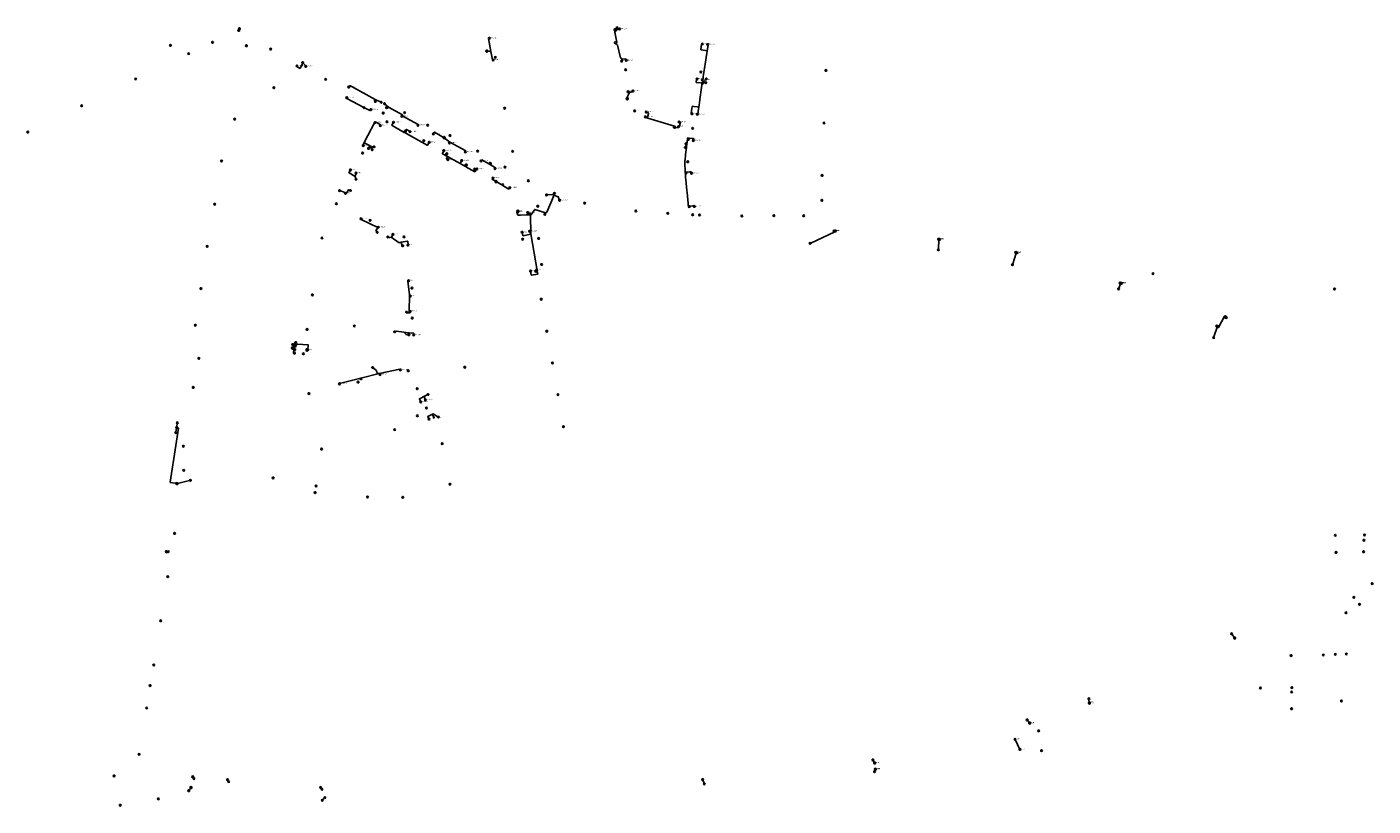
# Model space of a CAD drawing. Header units: metres. Extents: x 177672 to 188115, y 441569 to 447936.
# Tile 8 of 17: x 181521 to 182810, y 443121 to 443868. Entities that reach past the tile are written whole.
import ezdxf

# ---------------------------------------------------------------- set-up
doc = ezdxf.new("R2010")
doc.units = ezdxf.units.M

msp = doc.modelspace()

# ---------------------------------------------------------------- linework, layer by layer
at = {"layer": 'CON_BxH0x0mm'}
msp.add_line((182084.94, 443851.76), (182085.16, 443851.34), dxfattribs=at)
at = {"layer": 'CON_BxH0x0mm', "linetype": 'Continuous'}
for points in [[(181854.023, 443776.34), (181854.346, 443776.183), (181854.377, 443776.077), (181854.266, 443775.86)], [(181869.749, 443666.069), (181868.26, 443665.79), (181866.443, 443666.378)]]:
    msp.add_lwpolyline(points, dxfattribs=at)
at = {"layer": 'CON_BxH125x125mm'}
for p, q in [((182294.71, 443671.46), (182294.87, 443671.28)), ((182294.87, 443671.28), (182294.94, 443671.39)), ((182294.87, 443671.3), (182294.87, 443671.28)), ((182294.87, 443671.28), (182294.87, 443671.26)), ((182394.58, 443663.6), (182394.49, 443663.37)), ((182394.58, 443663.6), (182394.49, 443663.52)), ((182394.61, 443663.56), (182394.58, 443663.6)), ((182394.63, 443663.38), (182394.58, 443663.6)), ((182468.62, 443650.81), (182468.53, 443650.67)), ((182468.6, 443650.85), (182468.62, 443650.81)), ((182468.62, 443650.81), (182468.65, 443650.83)), ((182468.64, 443650.67), (182468.62, 443650.81)), ((182568.48, 443621.7), (182568.57, 443621.58)), ((182568.57, 443621.58), (182568.48, 443621.48)), ((182568.57, 443621.58), (182568.76, 443621.65)), ((182568.59, 443621.44), (182568.57, 443621.58)), ((182669.08, 443590.22), (182669.47, 443590.53)), ((182669.29, 443590.24), (182669.47, 443590.53)), ((182669.43, 443590.17), (182669.47, 443590.53)), ((182669.47, 443590.53), (182669.61, 443589.96)), ((182660.97, 443580.44), (182661.16, 443579.93)), ((182661.16, 443580.09), (182661.16, 443579.93)), ((182661.16, 443579.93), (182661.26, 443579.99)), ((182661.16, 443579.93), (182661.17, 443579.95))]:
    msp.add_line(p, q, dxfattribs=at)
at = {"layer": 'CON_BxH160x160mm'}
for p, q in [((182168.52, 443814.22), (182171.11, 443817.17)), ((182168.78, 443813.74), (182170.45, 443814)), ((182145.08, 443772.32), (182145.07, 443772.83)), ((181851.07, 443751.52), (181851.33, 443750.67)), ((181851.63, 443752.42), (181852.47, 443752.55)), ((182151.81, 443752.83), (182152.75, 443755.1)), ((182152.72, 443755.13), (182152.75, 443755.1)), ((182153.38, 443760.1), (182153.57, 443760.04)), ((181923.66, 443743.37), (181935.77, 443736.67)), ((182151.5, 443728.55), (182152.33, 443727.08)), ((181991.78, 443691.19), (181990.38, 443691.13)), ((181991.27, 443690.37), (181991.2, 443691.06)), ((182003.19, 443687.07), (182003.53, 443669.42)), ((182002.75, 443671.16), (182003.53, 443669.42)), ((182003.53, 443669.42), (182009.97, 443632.49)), ((181902.39, 443514.3), (181904.31, 443515.22)), ((181676.28, 443136.65), (181677.67, 443138.71)), ((181677.67, 443138.71), (181677.36, 443138.6)), ((181677.67, 443138.71), (181677.58, 443138.43))]:
    msp.add_line(p, q, dxfattribs=at)
at = {"layer": 'CON_BxH160x160mm', "linetype": 'Continuous'}
for points in [[(181963.746, 443856.802), (181963.135, 443856.384), (181965.358, 443844.031)], [(182085.156, 443851.344), (182086.028, 443853.075), (182084.011, 443862.572), (182084.209, 443862.879)], [(182084.209, 443862.879), (182084.023, 443863.726), (182084.049, 443864.879)], [(182084.209, 443862.879), (182084.921, 443863.956), (182085.551, 443864.955), (182088.497, 443865.657)], [(181961.406, 443844.445), (181965.358, 443844.031)], [(181967.462, 443835.904), (181966.792, 443836.068), (181965.358, 443844.031)], [(182085.156, 443851.344), (182086.724, 443850.24), (182089.304, 443838.078), (182090.692, 443837.174)], [(182167.866, 443851.253), (182167.461, 443851.349), (182167.192, 443851.195), (182166.268, 443845.764), (182166.441, 443845.526), (182170.921, 443844.865), (182172.23, 443844.671), (182172.404, 443844.443)], [(182167.988, 443813.623), (182168.69, 443819.055), (182168.713, 443819.943), (182169.006, 443821.912), (182170.218, 443829.931), (182170.521, 443831.944), (182172.101, 443842.474), (182172.404, 443844.443)], [(182172.887, 443850.714), (182173.176, 443850.695), (182173.387, 443850.522), (182172.404, 443844.443)], [(181779.49, 443830.197), (181779.334, 443829.934), (181779.365, 443829.672), (181782.135, 443827.887), (181782.413, 443827.994), (181784.402, 443831.602), (181784.899, 443833.43)], [(181787.883, 443829.765), (181788.075, 443830.061), (181788.051, 443830.206), (181784.899, 443833.43)], [(182090.53, 443834.814), (182091.073, 443835.378), (182090.692, 443837.174)], [(182090.692, 443837.174), (182091.56, 443836.609), (182094.078, 443837.117), (182094.354, 443836.937), (182094.914, 443835.647)], [(182162.895, 443817.684), (182162.405, 443817.71), (182162.21, 443817.571), (182161.813, 443814.709), (182161.983, 443814.495), (182166.127, 443813.904), (182167.988, 443813.623)], [(182167.832, 443816.879), (182168.104, 443816.843), (182168.212, 443816.656), (182167.804, 443813.861), (182167.988, 443813.623)], [(181829.131, 443809.962), (181829.155, 443809.988), (181829.819, 443811.18), (181830.847, 443811.202), (181854.279, 443798.041)], [(182097.32, 443803.412), (182095.673, 443799.704), (182095.927, 443798.868)], [(182096.746, 443805.489), (182097.05, 443804.504), (182097.32, 443803.412)], [(182101.195, 443806.234), (182101.288, 443805.522), (182100.404, 443805.33), (182098.253, 443804.862), (182097.32, 443803.412)], [(182164.428, 443790.886), (182164.731, 443792.942), (182165.023, 443794.955), (182165.467, 443797.964), (182167.177, 443809.554), (182167.501, 443811.751), (182167.75, 443813.45), (182167.977, 443813.623), (182167.988, 443813.623)], [(181827.187, 443799.748), (181826.922, 443799.235), (181827.095, 443798.965), (181843.661, 443790.283)], [(181850.278, 443788.489), (181849.766, 443787.516), (181849.305, 443787.459), (181843.661, 443790.283)], [(181854.279, 443798.041), (181853.629, 443796.896), (181853.708, 443796.64), (181854.561, 443796.165)], [(181854.279, 443798.041), (181860.181, 443795.403)], [(181863.291, 443794.074), (181867.063, 443790.841)], [(181865.331, 443790.252), (181866.32, 443789.735), (181866.493, 443789.814), (181867.063, 443790.841)], [(181867.063, 443790.841), (181880.515, 443783.385), (181880.576, 443783.212), (181880.201, 443782.531)], [(182164.428, 443790.886), (182164.19, 443790.713), (182162.805, 443790.919), (182159.796, 443791.362), (182158.4, 443791.568), (182158.173, 443791.395), (182157.87, 443789.382), (182157.29, 443784.736), (182157.54, 443784.467), (182157.944, 443784.392)], [(182164.428, 443790.886), (182164.136, 443788.949), (182163.472, 443784.176), (182163.241, 443783.984), (182162.995, 443783.941)], [(181879.958, 443781.992), (181880.166, 443782.464), (181880.201, 443782.531)], [(181880.201, 443782.531), (181895.562, 443773.998), (181895.673, 443773.764), (181895.432, 443773.277)], [(182113.277, 443781.45), (182114.513, 443780.528), (182115.639, 443780.208)], [(182114.085, 443786.038), (182115.983, 443785.532), (182115.891, 443785.227), (182116.346, 443784.386), (182115.3, 443780.83), (182115.639, 443780.208)], [(182141.258, 443771.539), (182141.168, 443772.685), (182115.639, 443780.208)], [(181844.052, 443756.665), (181843.903, 443756.963), (181854.023, 443776.34)], [(181854.023, 443776.34), (181854.202, 443776.697), (181854.47, 443776.757), (181859.731, 443773.837), (181859.777, 443773.729), (181859.406, 443773.022), (181859.287, 443773.006)], [(181871.907, 443776.234), (181870.436, 443773.43), (181870.604, 443773.069), (181882.129, 443766.577), (181883.272, 443767.607)], [(181883.272, 443767.607), (181883.091, 443766.096), (181904.259, 443754.263), (181904.644, 443754.398), (181906.183, 443757.075)], [(181883.272, 443767.607), (181884.121, 443769.199), (181884.306, 443769.291), (181887.831, 443767.275)], [(181910.061, 443765.079), (181910.934, 443766.647), (181911.192, 443766.733), (181920.469, 443761.509)], [(182145.084, 443772.323), (182143.607, 443770.942), (182141.258, 443771.539)], [(182145.49, 443776.58), (182146.938, 443776.29), (182145.938, 443772.91), (182145.084, 443772.323)], [(181844.052, 443756.665), (181843.784, 443756.576), (181842.634, 443754.382), (181842.659, 443754.099), (181842.897, 443753.993)], [(181850.838, 443752.29), (181849.737, 443753.599), (181846.433, 443755.385), (181844.052, 443756.665)], [(181848.057, 443751.157), (181849.088, 443753.053), (181849.264, 443753.097), (181850.838, 443752.29)], [(181920.469, 443761.509), (181925.986, 443757.244)], [(181925.557, 443756.389), (181925.986, 443757.244)], [(181940.745, 443747.799), (181941.164, 443748.575), (181941.116, 443748.752), (181925.986, 443757.244)], [(182152.751, 443755.098), (182152.957, 443754.871), (182152.73, 443753.302), (182152.524, 443751.57), (182152.362, 443750.218), (182151.983, 443747.198), (182151.821, 443745.846), (182151.68, 443744.515), (182151.334, 443740.64), (182151.214, 443739.115), (182151.225, 443737.275), (182151.236, 443734.234), (182151.247, 443732.394), (182151.355, 443730.728), (182151.496, 443728.552)], [(182153.379, 443760.098), (182153.563, 443759.882), (182153.401, 443758.605), (182153.336, 443758.096), (182153.173, 443756.819), (182152.978, 443755.272), (182152.751, 443755.098)], [(182159.249, 443758.793), (182159.623, 443760.347), (182159.45, 443760.574), (182158.205, 443760.747), (182155.186, 443761.169), (182153.952, 443761.353), (182153.725, 443761.18), (182153.606, 443760.282), (182153.379, 443760.098)], [(181920.134, 443749.181), (181918.769, 443746.384), (181918.867, 443746.079), (181923.662, 443743.37)], [(181924.042, 443740.566), (181922.874, 443741.177), (181922.743, 443741.579), (181923.662, 443743.37)], [(181935.769, 443736.672), (181937.319, 443739.567)], [(181955.915, 443739.289), (181956.347, 443740.114), (181956.492, 443740.139), (181965.568, 443735.027)], [(181830.737, 443730.651), (181829.283, 443727.952), (181829.36, 443727.705), (181835.122, 443724.31)], [(181835.122, 443724.31), (181835.078, 443724.393), (181835.033, 443724.608), (181836.491, 443727.376), (181836.442, 443727.544), (181836.024, 443727.736)], [(181935.769, 443736.672), (181940.269, 443734.196), (181941.586, 443735.274)], [(181941.586, 443735.274), (181941.36, 443733.638), (181949.972, 443728.914), (181950.357, 443728.96), (181951.745, 443731.509)], [(181964.555, 443736.777), (181965.568, 443735.027)], [(181965.568, 443735.027), (181969.677, 443732.719), (181969.715, 443732.63), (181969.251, 443731.813)], [(182151.496, 443728.552), (182151.712, 443728.358), (182152.968, 443728.444), (182155.998, 443728.65), (182157.253, 443728.736), (182157.48, 443728.542), (182157.523, 443727.381)], [(182151.496, 443728.552), (182151.691, 443725.804), (182151.864, 443723.315), (182152.037, 443721.529), (182153.033, 443710.935), (182153.227, 443708.911), (182154.234, 443698.316), (182154.396, 443696.531), (182154.439, 443696.098)], [(181836.036, 443721.625), (181835.122, 443724.31)], [(181967.288, 443722.78), (181966.607, 443721.542), (181966.699, 443721.311), (181970.227, 443719.402)], [(181970.227, 443719.402), (181982.441, 443712.332), (181982.663, 443712.393), (181983.328, 443713.646)], [(181820.284, 443710.804), (181820.353, 443710.972), (181820.599, 443711.034), (181827.079, 443708.325)], [(181825.906, 443708.158), (181826.741, 443707.848), (181826.908, 443707.898), (181827.079, 443708.325)], [(181827.079, 443708.325), (181828.687, 443711.449), (181829.12, 443711.497), (181830.739, 443710.763)], [(182025.416, 443705.975), (182023.612, 443701.387), (182018.921, 443690.028), (182017.596, 443689.475), (182016.961, 443688.084)], [(182018.575, 443706.676), (182023.993, 443707.078), (182025.179, 443706.614), (182025.416, 443705.975)], [(182025.416, 443705.975), (182026.117, 443706.243), (182029.725, 443704.82), (182031.084, 443701.639)], [(181990.977, 443691.155), (181990.711, 443691.118), (181990.589, 443691.107), (181990.181, 443690.588), (181990.722, 443687.676), (181991.306, 443687.202), (181993.546, 443687.279), (181999.017, 443687.455), (182001.256, 443687.522), (182002.712, 443687.577), (182003.186, 443687.069)], [(182000.472, 443689.776), (182000.318, 443689.452), (182001.487, 443689.165), (182001.962, 443689.044), (182003.131, 443688.746), (182003.186, 443687.069)], [(182003.186, 443687.069), (182007.289, 443692.835), (182017.48, 443689.46), (182016.961, 443688.084)], [(182154.439, 443696.098), (182154.656, 443695.925), (182154.861, 443695.936), (182155.987, 443696.044), (182159.017, 443696.314), (182160.143, 443696.422), (182160.359, 443696.239), (182160.248, 443695.593)], [(182154.439, 443696.098), (182154.483, 443695.632), (182154.699, 443695.449), (182155.319, 443695.486)], [(181856.875, 443675.512), (181840.891, 443683.29), (181840.78, 443683.487), (181840.888, 443683.784)], [(181856.333, 443670.877), (181855.119, 443672.267), (181856.875, 443675.512)], [(181857.239, 443675.677), (181857.063, 443675.76), (181856.998, 443675.734), (181856.875, 443675.512)], [(181869.749, 443666.069), (181871.718, 443668.438), (181871.61, 443668.684), (181871.337, 443668.78)], [(181869.749, 443666.069), (181877.413, 443660.917), (181878.401, 443661.114), (181879.215, 443661.277)], [(181885.701, 443658.587), (181886.034, 443658.638), (181886.12, 443658.78), (181885.537, 443662.248), (181885.403, 443662.366), (181879.215, 443661.277)], [(181879.215, 443661.277), (181879.553, 443661.033), (181879.576, 443660.812), (181880.062, 443657.974), (181880.22, 443657.868), (181880.795, 443657.932)], [(181995.23, 443670.953), (181995.769, 443667.77), (181996.138, 443667.548), (182003.352, 443668.998), (182003.528, 443669.421)], [(181887.333, 443610.886), (181885.594, 443624.06), (181885.825, 443624.406), (181886.341, 443624.451)], [(182003.218, 443633.714), (182003.883, 443630.03), (182004.114, 443629.761), (182010.098, 443630.8), (182010.271, 443631.146), (182009.97, 443632.491)], [(182008.985, 443634.645), (182009.406, 443632.451), (182009.507, 443632.344), (182009.97, 443632.491)], [(181886.251, 443593.767), (181886.891, 443594.535), (181887.333, 443610.886)], [(181887.333, 443610.886), (181887.903, 443610.916), (181888.101, 443610.756), (181888.101, 443609.734)], [(181884.498, 443594.382), (181884.937, 443593.872), (181886.251, 443593.767)], [(181886.251, 443593.767), (181887.911, 443593.663), (181888.031, 443593.848), (181888.069, 443595.131)], [(181873.132, 443575.559), (181874.936, 443576.136), (181881.762, 443575.194)], [(181881.762, 443575.194), (181884.065, 443572.973), (181886.577, 443572.775), (181886.58, 443572.743)], [(181891.299, 443572.554), (181891.472, 443574.105), (181891.345, 443574.241), (181887.007, 443574.566), (181885.658, 443574.671), (181881.762, 443575.194)], [(181898.107, 443508.452), (181896.758, 443511.233), (181896.832, 443511.467), (181902.393, 443514.301)], [(181902.541, 443510.218), (181901.533, 443512.574), (181901.562, 443512.928), (181902.393, 443514.301)], [(181905.962, 443491.928), (181904.707, 443494.42), (181904.796, 443494.587), (181910.069, 443497.008), (181910.848, 443496.485)], [(181910.541, 443493.402), (181909.483, 443495.613), (181909.585, 443495.904), (181910.848, 443496.485)], [(181915.154, 443493.822), (181910.848, 443496.485)]]:
    msp.add_lwpolyline(points, dxfattribs=at)
at = {"layer": 'CON_BxH200x200mm'}
for p, q in [((181776.33, 443558.64), (181776.77, 443562.06)), ((181776.33, 443558.64), (181776.59, 443558.62)), ((181776.77, 443562.06), (181779.89, 443563.64)), ((181776.77, 443562.06), (181777.11, 443562)), ((181789.23, 443558.27), (181788.93, 443558.29)), ((181789.82, 443558.25), (181789.23, 443558.27)), ((181840.67, 443531.09), (181858.29, 443535.7)), ((181840.67, 443531.09), (181840.63, 443531.3)), ((181663.55, 443479.88), (181664.04, 443483.03)), ((181664.28, 443484.62), (181664.74, 443487.64)), ((181665.24, 443430.55), (181664.95, 443430.3)), ((181665.07, 443430.3), (181664.95, 443430.3)), ((181654.99, 443365.4), (181654.75, 443364.99)), ((181654.75, 443364.99), (181655.47, 443364.95)), ((181655.03, 443364.94), (181654.75, 443364.99)), ((182675.48, 443285.65), (182677.64, 443282.42)), ((182677.64, 443282.42), (182677.05, 443282.4)), ((182677.64, 443282.42), (182677.42, 443282.76)), ((182538.24, 443223.23), (182538.5, 443220.25)), ((182538.5, 443220.25), (182537.98, 443220.21)), ((182538.5, 443220.25), (182538.33, 443220.54)), ((182479.53, 443203.23), (182481.3, 443200.92)), ((182481.3, 443200.92), (182480.78, 443200.74)), ((182481.3, 443200.92), (182481.04, 443201.37)), ((182331.61, 443164.87), (182332.82, 443162.67)), ((182332.82, 443162.67), (182332.26, 443162.64)), ((182332.82, 443162.67), (182332.64, 443163.18)), ((181680.05, 443148.64), (181680.34, 443148.17)), ((181713.35, 443145.89), (181713.66, 443145.39)), ((182168.48, 443145.98), (182169.45, 443143.17)), ((182333.1, 443154.94), (182333.59, 443156.33)), ((182333.59, 443156.33), (182333.12, 443156.13)), ((182333.6, 443155.93), (182333.59, 443156.33)), ((181802.68, 443138.44), (181802.97, 443138)), ((181804.4, 443127.47), (181805.65, 443128.76))]:
    msp.add_line(p, q, dxfattribs=at)
at = {"layer": 'CON_BxH200x200mm', "linetype": 'Continuous'}
for points in [[(181774.893, 443560.113), (181774.78, 443559.053), (181774.978, 443558.843), (181776.334, 443558.642)], [(181775.316, 443563.401), (181775.246, 443562.429), (181775.433, 443562.26), (181776.767, 443562.063)], [(181777.054, 443555.133), (181776.331, 443555.158), (181776.112, 443555.395), (181776.334, 443558.642)], [(181778.341, 443565.255), (181777.421, 443565.365), (181777.111, 443565.073), (181776.767, 443562.063)], [(181779.891, 443563.636), (181790.215, 443563.013), (181789.809, 443558.753)], [(181789.231, 443558.266), (181789.195, 443557.816), (181789.163, 443557.777), (181788.969, 443557.791)], [(181789.231, 443558.266), (181789.246, 443558.7), (181789.205, 443558.744), (181789.064, 443558.756)], [(181789.809, 443558.753), (181789.764, 443558.255), (181789.732, 443558.23)], [(181858.29, 443535.697), (181856.262, 443535.699), (181855.659, 443538.371), (181851.996, 443541.384)], [(181878.518, 443539.106), (181878.389, 443539.628), (181878.082, 443539.724), (181858.29, 443535.697)], [(181859.015, 443534.657), (181858.907, 443535.282), (181858.29, 443535.697)], [(181820.186, 443525.735), (181820.104, 443525.98), (181820.178, 443526.153), (181840.666, 443531.087)]]:
    msp.add_lwpolyline(points, dxfattribs=at)
at = {"layer": 'CON_BxH250x250mm'}
for p, q in [((182271.82, 443660.58), (182294.87, 443671.28)), ((182393.98, 443654.95), (182394.58, 443663.6)), ((182465.25, 443640.68), (182468.62, 443650.81)), ((182566.89, 443617.42), (182568.57, 443621.58))]:
    msp.add_line(p, q, dxfattribs=at)
at = {"layer": 'CON_BxH300x300mm'}
msp.add_line((182658.05, 443570.76), (182661.16, 443579.93), dxfattribs=at)
at = {"layer": 'CON_BxH300x300mm', "linetype": 'Continuous'}
msp.add_lwpolyline([(182669.473, 443590.531), (182668.772, 443590.809), (182668.476, 443590.784), (182668.279, 443590.624), (182662.284, 443579.74), (182662.065, 443579.602), (182661.796, 443579.564), (182661.161, 443579.929)], dxfattribs=at)
at = {"layer": 'CON_BxH315x315mm'}
for p, q in [((181664.95, 443430.3), (181676.6, 443433.1)), ((182467.76, 443184.53), (182471.72, 443176.25))]:
    msp.add_line(p, q, dxfattribs=at)
at = {"layer": 'CON_BxH315x315mm', "linetype": 'Continuous'}
msp.add_lwpolyline([(181664.156, 443483.825), (181665.615, 443483.701), (181665.928, 443483.412), (181663.516, 443466.594), (181657.916, 443431.461), (181658.024, 443431.245), (181664.954, 443430.296)], dxfattribs=at)
at = {"layer": 'NOD_externe_overstor'}
msp.add_circle((182158.54, 443687.68), 0.8, dxfattribs=at)
at = {"layer": 'NOD_gemaal'}
for centre in [(181995.74, 443664.27), (182599.63, 443631.2), (181680.03, 443522.22), (182774.39, 443266.63), (182490.11, 443193.35)]:
    msp.add_circle(centre, 0.8, dxfattribs=at)
at = {"layer": 'NOD_inprikpunt_persl'}
for centre in [(182011.09, 443664.97), (181682.15, 443581.87), (182034.8, 443484.75), (182784.53, 443306.45), (182784.93, 443266.91)]:
    msp.add_circle(centre, 0.8, dxfattribs=at)
at = {"layer": 'NOD_inspectieput'}
msp.add_circle((182492.82, 443174.38), 0.8, dxfattribs=at)
at = {"layer": 'NOD_inspectieput_dwa'}
for centre in [(182773.59, 443616.56), (181685.5, 443550.1), (181670.61, 443465.99), (181671.01, 443442.82), (181662.14, 443382.44), (181655.66, 443341.09), (181648.86, 443298.73), (181642.27, 443256.4), (181638.78, 443236.73), (181635.48, 443215.24), (181628.24, 443170.81), (181604.32, 443150.18), (181610.14, 443122.1), (181646.6, 443128.18)]:
    msp.add_circle(centre, 0.8, dxfattribs=at)
at = {"layer": 'NOD_inspectieput_gem'}
for centre in [(182086.09, 443866.78), (181723.76, 443864.18), (181724.33, 443865.83), (181658.27, 443850.01), (181698.57, 443852.84), (181731.08, 443849.55), (181754.25, 443846.36), (181969.58, 443838.42), (181624.95, 443817.64), (181806.94, 443817.41), (182094.45, 443826.53), (182166.42, 443824.4), (182286.22, 443825.86), (181757.31, 443809.35), (181573.15, 443792.04), (181978.48, 443789.73), (181719.71, 443779.26), (181862.07, 443785.06), (181865.77, 443776.69), (181882.69, 443785.4), (182103.03, 443787.14), (181521.54, 443766.81), (181904.65, 443773.46), (181926.04, 443763.56), (182158.56, 443770.48), (182284.35, 443775.59), (181900.98, 443758.64), (181707.24, 443739.13), (181842.29, 443746.71), (181923.02, 443746.05), (181952.63, 443748.62), (181986.11, 443748.48), (182153.9, 443738.37), (181949.73, 443731.37), (181978.79, 443733.32), (182282.61, 443725.32), (181976.49, 443716.47), (182001.21, 443720.25), (182026.21, 443708.14), (182282.43, 443701.56), (181700.61, 443697.78), (181817.16, 443698.21), (182010.24, 443695.89), (182055.16, 443698.83), (182104.17, 443691.32), (182134.78, 443688.97), (182165.16, 443687.49), (182205.72, 443686.49), (182236.4, 443686.85), (182264.93, 443686.69), (181849.59, 443682.32), (181803.42, 443665.42), (181882.01, 443666.5), (181693.5, 443657.42), (182013.96, 443640.08), (182008.32, 443633.59), (181687.42, 443616.98), (181794.28, 443610.97), (181889.58, 443617.43), (182013.46, 443606.77), (181889.86, 443588.66), (181789.19, 443577.82), (181834.45, 443581.07), (182018.83, 443576.16), (181785.51, 443554.47), (182024.25, 443545.66), (181886.04, 443538.26), (181940.25, 443541.68), (181838.06, 443527.37), (181894.7, 443521.1), (181790.86, 443516.45), (182029.59, 443515.33), (181894.74, 443495.13), (181903.55, 443502.54), (181873.14, 443481.9), (181918.6, 443468.45), (181802.99, 443463.18), (181756.6, 443435.64), (181926.1, 443429.62), (181796.89, 443421.64), (181797.83, 443427.84), (181847.08, 443417.28), (181880.88, 443417.07), (182774.3, 443380.68), (182802.3, 443380.88), (182775.04, 443364.22), (182801.35, 443364.86), (182801.67, 443375.98), (182809.69, 443334.35), (182792.08, 443321.17), (182797.51, 443314.46), (182731.94, 443265.49), (182762.8, 443265.99), (182732.69, 443234.72), (182702.58, 443234.46), (182732.48, 443230.62), (182780.17, 443221.89), (182732.4, 443214.47)]:
    msp.add_circle(centre, 0.8, dxfattribs=at)
at = {"layer": 'NOD_kolk'}
for centre in [(181963.75, 443856.8), (182084.05, 443864.88), (182088.5, 443865.66), (182167.87, 443851.25), (182172.89, 443850.71), (181779.49, 443830.2), (181787.88, 443829.77), (181967.46, 443835.9), (182090.53, 443834.81), (182094.91, 443835.65), (182162.89, 443817.68), (182167.83, 443816.88), (181829.13, 443809.96), (182096.75, 443805.49), (182101.2, 443806.23), (181827.19, 443799.75), (181854.56, 443796.16), (181865.33, 443790.25), (181850.28, 443788.49), (181879.96, 443781.99), (182113.28, 443781.45), (182114.08, 443786.04), (182145.49, 443776.58), (182157.94, 443784.39), (182162.99, 443783.94), (181854.27, 443775.86), (181859.29, 443773.01), (181871.91, 443776.23), (181887.83, 443767.28), (181895.43, 443773.28), (181910.06, 443765.08), (182145.09, 443772.03), (181842.9, 443753.99), (181848.06, 443751.16), (181906.18, 443757.08), (181925.56, 443756.39), (182154.34, 443759.82), (182159.25, 443758.79), (181920.13, 443749.18), (181924.04, 443740.57), (181937.32, 443739.57), (181940.74, 443747.8), (181955.92, 443739.29), (181830.74, 443730.65), (181836.02, 443727.74), (181951.74, 443731.51), (181969.25, 443731.81), (182157.52, 443727.38), (181967.29, 443722.78), (181983.33, 443713.65), (181820.28, 443710.8), (181825.91, 443708.16), (182018.58, 443706.68), (182031.08, 443701.64), (181990.98, 443691.16), (181991.18, 443691.16), (181991.28, 443690.27), (182000.47, 443689.78), (182155.32, 443695.49), (182160.25, 443695.59), (181840.89, 443683.78), (181857.24, 443675.68), (181871.34, 443668.78), (181995.23, 443670.95), (182002.42, 443671.89), (182294.16, 443672.04), (182294.58, 443672.04), (182294.99, 443672.05), (182295.39, 443672.05), (182394.17, 443664.23), (182394.45, 443664.16), (182394.78, 443664.11), (182395.09, 443664.04), (181880.8, 443657.93), (181885.7, 443658.59), (182468.18, 443651.53), (182468.52, 443651.46), (182468.95, 443651.35), (182469.36, 443651.21), (182008.98, 443634.65), (181886.34, 443624.45), (182003.22, 443633.71), (182568.03, 443622.36), (182568.47, 443622.23), (182569.01, 443622.08), (182569.51, 443621.94), (181888.1, 443609.73), (181888.07, 443595.13), (182668.45, 443589.73), (182668.87, 443589.56), (182669.33, 443589.38), (182669.8, 443589.18), (181886.58, 443572.74), (181891.3, 443572.55), (182660.69, 443581.19), (182661.13, 443580.89), (182661.55, 443580.66), (182661.94, 443580.41), (181788.97, 443557.79), (181789.02, 443558.27), (181789.06, 443558.76), (181789.73, 443558.23), (181859.02, 443534.66), (181878.52, 443539.11), (181820.19, 443525.73), (181840.77, 443530.52), (181898.11, 443508.45), (181902.54, 443510.22), (181664.86, 443488.43), (181905.96, 443491.93), (181663.43, 443479.09), (181664.27, 443430.28), (181664.64, 443430.02), (181654.24, 443365.07), (181654.59, 443364.7), (182677.85, 443282.43), (182677.85, 443282.09), (182538.73, 443219.85), (182538.78, 443220.26), (182481.44, 443200.68), (182481.53, 443201.01), (182467.42, 443185.26), (182472.06, 443175.53), (182332.91, 443162.43), (182333.05, 443162.68), (181680.77, 443147.5), (181714.08, 443144.71), (182333.58, 443156.73), (182333.86, 443156.45), (181677.8, 443139.2), (181678.11, 443138.86), (181803.41, 443137.33), (182169.71, 443142.41), (181806.21, 443129.34)]:
    msp.add_circle(centre, 0.8, dxfattribs=at)
at = {"layer": 'NOD_ontvangstput'}
for centre in [(182167.99, 443813.62), (181850.84, 443752.29)]:
    msp.add_circle(centre, 0.8, dxfattribs=at)
at = {"layer": 'NOD_roosterput'}
msp.add_circle((181664.16, 443483.83), 0.8, dxfattribs=at)
at = {"layer": 'NOD_stuwput'}
msp.add_circle((181675.68, 443842), 0.8, dxfattribs=at)
at = {"layer": 'NOD_uitlaat_lozingsw'}
for centre in [(182016.96, 443688.08), (182271.09, 443660.24), (182393.92, 443654.15), (182465, 443639.92), (182566.59, 443616.68), (182657.79, 443570), (181677.38, 443433.28), (181656.27, 443364.91), (182675.03, 443286.32), (182538.17, 443224.02), (182479.04, 443203.86), (182331.23, 443165.57), (181679.62, 443149.31), (181712.92, 443146.57), (182168.22, 443146.74), (182332.84, 443154.18), (181675.83, 443135.98), (181802.24, 443139.11), (181803.84, 443126.89)]:
    msp.add_circle(centre, 0.8, dxfattribs=at)
at = {"layer": 'NOD_zakput', "linetype": 'Continuous'}
for points in [[(181962.406, 443844.452), (181962.372, 443844.711), (181962.272, 443844.952), (181962.113, 443845.159), (181961.906, 443845.318), (181961.665, 443845.418), (181961.406, 443845.452), (181961.147, 443845.418), (181960.906, 443845.318), (181960.699, 443845.159), (181960.54, 443844.952), (181960.44, 443844.711), (181960.406, 443844.452), (181960.44, 443844.193), (181960.54, 443843.952), (181960.699, 443843.745), (181960.906, 443843.586), (181961.147, 443843.486), (181961.406, 443843.452), (181961.665, 443843.486), (181961.906, 443843.586), (181962.113, 443843.745), (181962.272, 443843.952), (181962.372, 443844.193), (181962.406, 443844.452)], [(182085.571, 443852.48), (182085.537, 443852.738), (182085.437, 443852.98), (182085.278, 443853.187), (182085.071, 443853.346), (182084.83, 443853.445), (182084.571, 443853.48), (182084.313, 443853.445), (182084.071, 443853.346), (182083.864, 443853.187), (182083.705, 443852.98), (182083.605, 443852.738), (182083.571, 443852.48), (182083.605, 443852.221), (182083.705, 443851.98), (182083.864, 443851.772), (182084.071, 443851.613), (182084.313, 443851.514), (182084.571, 443851.48), (182084.83, 443851.514), (182085.071, 443851.613), (182085.278, 443851.772), (182085.437, 443851.98), (182085.537, 443852.221), (182085.571, 443852.48)], [(181785.642, 443833.422), (181785.597, 443833.679), (181785.466, 443833.904), (181785.267, 443834.072), (181785.022, 443834.161), (181784.762, 443834.161), (181784.517, 443834.072), (181784.317, 443833.904), (181784.187, 443833.679), (181784.142, 443833.422), (181784.187, 443833.166), (181784.317, 443832.94), (181784.517, 443832.773), (181784.762, 443832.684), (181785.022, 443832.684), (181785.267, 443832.773), (181785.466, 443832.94), (181785.597, 443833.166), (181785.642, 443833.422)], [(182172.394, 443817.758), (182172.348, 443818.015), (182172.218, 443818.24), (182172.019, 443818.408), (182171.774, 443818.497), (182171.513, 443818.497), (182171.269, 443818.408), (182171.069, 443818.24), (182170.939, 443818.015), (182170.894, 443817.758), (182170.939, 443817.502), (182171.069, 443817.276), (182171.269, 443817.109), (182171.513, 443817.02), (182171.774, 443817.02), (182172.019, 443817.109), (182172.218, 443817.276), (182172.348, 443817.502), (182172.394, 443817.758)], [(182171.989, 443814.115), (182171.944, 443814.371), (182171.814, 443814.597), (182171.614, 443814.764), (182171.37, 443814.853), (182171.109, 443814.853), (182170.864, 443814.764), (182170.665, 443814.597), (182170.535, 443814.371), (182170.489, 443814.115), (182170.535, 443813.858), (182170.665, 443813.632), (182170.864, 443813.465), (182171.109, 443813.376), (182171.37, 443813.376), (182171.614, 443813.465), (182171.814, 443813.632), (182171.944, 443813.858), (182171.989, 443814.115)], [(181844.416, 443790.285), (181844.37, 443790.542), (181844.24, 443790.767), (181844.041, 443790.935), (181843.796, 443791.024), (181843.535, 443791.024), (181843.291, 443790.935), (181843.091, 443790.767), (181842.961, 443790.542), (181842.916, 443790.285), (181842.961, 443790.028), (181843.091, 443789.803), (181843.291, 443789.635), (181843.535, 443789.546), (181843.796, 443789.546), (181844.041, 443789.635), (181844.24, 443789.803), (181844.37, 443790.028), (181844.416, 443790.285)], [(181860.925, 443795.4), (181860.879, 443795.657), (181860.749, 443795.882), (181860.55, 443796.05), (181860.305, 443796.139), (181860.044, 443796.139), (181859.8, 443796.05), (181859.6, 443795.882), (181859.47, 443795.657), (181859.425, 443795.4), (181859.47, 443795.144), (181859.6, 443794.918), (181859.8, 443794.751), (181860.044, 443794.662), (181860.305, 443794.662), (181860.55, 443794.751), (181860.749, 443794.918), (181860.879, 443795.144), (181860.925, 443795.4)], [(181864.035, 443794.086), (181863.99, 443794.342), (181863.86, 443794.568), (181863.66, 443794.735), (181863.415, 443794.825), (181863.155, 443794.825), (181862.91, 443794.735), (181862.711, 443794.568), (181862.58, 443794.342), (181862.535, 443794.086), (181862.58, 443793.829), (181862.711, 443793.604), (181862.91, 443793.436), (181863.155, 443793.347), (181863.415, 443793.347), (181863.66, 443793.436), (181863.86, 443793.604), (181863.99, 443793.829), (181864.035, 443794.086)], [(182096.932, 443798.861), (182096.898, 443799.12), (182096.798, 443799.361), (182096.639, 443799.568), (182096.432, 443799.727), (182096.191, 443799.827), (182095.932, 443799.861), (182095.673, 443799.827), (182095.432, 443799.727), (182095.225, 443799.568), (182095.066, 443799.361), (182094.966, 443799.12), (182094.932, 443798.861), (182094.966, 443798.602), (182095.066, 443798.361), (182095.225, 443798.154), (182095.432, 443797.995), (182095.673, 443797.895), (182095.932, 443797.861), (182096.191, 443797.895), (182096.432, 443797.995), (182096.639, 443798.154), (182096.798, 443798.361), (182096.898, 443798.602), (182096.932, 443798.861)], [(181884.279, 443767.62), (181884.245, 443767.879), (181884.145, 443768.12), (181883.986, 443768.327), (181883.779, 443768.486), (181883.538, 443768.586), (181883.279, 443768.62), (181883.02, 443768.586), (181882.779, 443768.486), (181882.572, 443768.327), (181882.413, 443768.12), (181882.313, 443767.879), (181882.279, 443767.62), (181882.313, 443767.361), (181882.413, 443767.12), (181882.572, 443766.913), (181882.779, 443766.754), (181883.02, 443766.654), (181883.279, 443766.62), (181883.538, 443766.654), (181883.779, 443766.754), (181883.986, 443766.913), (181884.145, 443767.12), (181884.245, 443767.361), (181884.279, 443767.62)], [(182142.25, 443771.547), (182142.216, 443771.806), (182142.116, 443772.047), (182141.957, 443772.254), (182141.75, 443772.413), (182141.509, 443772.513), (182141.25, 443772.547), (182140.992, 443772.513), (182140.75, 443772.413), (182140.543, 443772.254), (182140.384, 443772.047), (182140.284, 443771.806), (182140.25, 443771.547), (182140.284, 443771.288), (182140.384, 443771.047), (182140.543, 443770.84), (182140.75, 443770.681), (182140.992, 443770.581), (182141.25, 443770.547), (182141.509, 443770.581), (182141.75, 443770.681), (182141.957, 443770.84), (182142.116, 443771.047), (182142.216, 443771.288), (182142.25, 443771.547)], [(181854.006, 443752.675), (181853.961, 443752.931), (181853.831, 443753.157), (181853.631, 443753.324), (181853.386, 443753.413), (181853.126, 443753.413), (181852.881, 443753.324), (181852.682, 443753.157), (181852.551, 443752.931), (181852.506, 443752.675), (181852.551, 443752.418), (181852.682, 443752.193), (181852.881, 443752.025), (181853.126, 443751.936), (181853.386, 443751.936), (181853.631, 443752.025), (181853.831, 443752.193), (181853.961, 443752.418), (181854.006, 443752.675)], [(181921.469, 443761.518), (181921.435, 443761.776), (181921.335, 443762.018), (181921.176, 443762.225), (181920.969, 443762.384), (181920.728, 443762.483), (181920.469, 443762.518), (181920.211, 443762.483), (181919.969, 443762.384), (181919.762, 443762.225), (181919.603, 443762.018), (181919.503, 443761.776), (181919.469, 443761.518), (181919.503, 443761.259), (181919.603, 443761.018), (181919.762, 443760.81), (181919.969, 443760.652), (181920.211, 443760.552), (181920.469, 443760.518), (181920.728, 443760.552), (181920.969, 443760.652), (181921.176, 443760.81), (181921.335, 443761.018), (181921.435, 443761.259), (181921.469, 443761.518)], [(182152.26, 443752.086), (182152.214, 443752.342), (182152.084, 443752.568), (182151.885, 443752.735), (182151.64, 443752.824), (182151.379, 443752.824), (182151.135, 443752.735), (182150.935, 443752.568), (182150.805, 443752.342), (182150.76, 443752.086), (182150.805, 443751.829), (182150.935, 443751.604), (182151.135, 443751.436), (182151.379, 443751.347), (182151.64, 443751.347), (182151.885, 443751.436), (182152.084, 443751.604), (182152.214, 443751.829), (182152.26, 443752.086)], [(182152.916, 443755.69), (182152.871, 443755.946), (182152.741, 443756.172), (182152.541, 443756.339), (182152.297, 443756.428), (182152.036, 443756.428), (182151.791, 443756.339), (182151.592, 443756.172), (182151.462, 443755.946), (182151.416, 443755.69), (182151.462, 443755.433), (182151.592, 443755.208), (182151.791, 443755.04), (182152.036, 443754.951), (182152.297, 443754.951), (182152.541, 443755.04), (182152.741, 443755.208), (182152.871, 443755.433), (182152.916, 443755.69)], [(181852.303, 443749.891), (181852.258, 443750.148), (181852.128, 443750.374), (181851.928, 443750.541), (181851.684, 443750.63), (181851.423, 443750.63), (181851.178, 443750.541), (181850.979, 443750.374), (181850.849, 443750.148), (181850.803, 443749.891), (181850.849, 443749.635), (181850.979, 443749.409), (181851.178, 443749.242), (181851.423, 443749.153), (181851.684, 443749.153), (181851.928, 443749.242), (181852.128, 443749.409), (181852.258, 443749.635), (181852.303, 443749.891)], [(181942.579, 443735.267), (181942.544, 443735.526), (181942.445, 443735.767), (181942.286, 443735.974), (181942.079, 443736.133), (181941.837, 443736.233), (181941.579, 443736.267), (181941.32, 443736.233), (181941.079, 443736.133), (181940.871, 443735.974), (181940.713, 443735.767), (181940.613, 443735.526), (181940.579, 443735.267), (181940.613, 443735.008), (181940.713, 443734.767), (181940.871, 443734.56), (181941.079, 443734.401), (181941.32, 443734.301), (181941.579, 443734.267), (181941.837, 443734.301), (181942.079, 443734.401), (181942.286, 443734.56), (181942.445, 443734.767), (181942.544, 443735.008), (181942.579, 443735.267)], [(181965.548, 443736.773), (181965.514, 443737.032), (181965.414, 443737.273), (181965.255, 443737.48), (181965.048, 443737.639), (181964.807, 443737.739), (181964.548, 443737.773), (181964.289, 443737.739), (181964.048, 443737.639), (181963.841, 443737.48), (181963.682, 443737.273), (181963.582, 443737.032), (181963.548, 443736.773), (181963.582, 443736.514), (181963.682, 443736.273), (181963.841, 443736.066), (181964.048, 443735.907), (181964.289, 443735.807), (181964.548, 443735.773), (181964.807, 443735.807), (181965.048, 443735.907), (181965.255, 443736.066), (181965.414, 443736.273), (181965.514, 443736.514), (181965.548, 443736.773)], [(181836.791, 443721.625), (181836.745, 443721.881), (181836.615, 443722.107), (181836.416, 443722.274), (181836.171, 443722.363), (181835.91, 443722.363), (181835.666, 443722.274), (181835.466, 443722.107), (181835.336, 443721.881), (181835.291, 443721.625), (181835.336, 443721.368), (181835.466, 443721.143), (181835.666, 443720.975), (181835.91, 443720.886), (181836.171, 443720.886), (181836.416, 443720.975), (181836.615, 443721.143), (181836.745, 443721.368), (181836.791, 443721.625)], [(181971.219, 443719.398), (181971.185, 443719.657), (181971.085, 443719.898), (181970.927, 443720.105), (181970.719, 443720.264), (181970.478, 443720.364), (181970.219, 443720.398), (181969.961, 443720.364), (181969.719, 443720.264), (181969.512, 443720.105), (181969.353, 443719.898), (181969.254, 443719.657), (181969.219, 443719.398), (181969.254, 443719.139), (181969.353, 443718.898), (181969.512, 443718.691), (181969.719, 443718.532), (181969.961, 443718.432), (181970.219, 443718.398), (181970.478, 443718.432), (181970.719, 443718.532), (181970.927, 443718.691), (181971.085, 443718.898), (181971.185, 443719.139), (181971.219, 443719.398)], [(181831.493, 443710.776), (181831.448, 443711.032), (181831.318, 443711.258), (181831.118, 443711.425), (181830.874, 443711.515), (181830.613, 443711.515), (181830.368, 443711.425), (181830.169, 443711.258), (181830.039, 443711.032), (181829.993, 443710.776), (181830.039, 443710.519), (181830.169, 443710.294), (181830.368, 443710.126), (181830.613, 443710.037), (181830.874, 443710.037), (181831.118, 443710.126), (181831.318, 443710.294), (181831.448, 443710.519), (181831.493, 443710.776)], [(181857.088, 443670.879), (181857.043, 443671.136), (181856.913, 443671.361), (181856.713, 443671.529), (181856.469, 443671.618), (181856.208, 443671.618), (181855.963, 443671.529), (181855.764, 443671.361), (181855.634, 443671.136), (181855.588, 443670.879), (181855.634, 443670.623), (181855.764, 443670.397), (181855.963, 443670.23), (181856.208, 443670.141), (181856.469, 443670.141), (181856.713, 443670.23), (181856.913, 443670.397), (181857.043, 443670.623), (181857.088, 443670.879)], [(181867.199, 443666.381), (181867.154, 443666.638), (181867.023, 443666.864), (181866.824, 443667.031), (181866.579, 443667.12), (181866.319, 443667.12), (181866.074, 443667.031), (181865.874, 443666.864), (181865.744, 443666.638), (181865.699, 443666.381), (181865.744, 443666.125), (181865.874, 443665.899), (181866.074, 443665.732), (181866.319, 443665.643), (181866.579, 443665.643), (181866.824, 443665.732), (181867.023, 443665.899), (181867.154, 443666.125), (181867.199, 443666.381)], [(181885.246, 443594.389), (181885.201, 443594.646), (181885.071, 443594.871), (181884.871, 443595.039), (181884.626, 443595.128), (181884.366, 443595.128), (181884.121, 443595.039), (181883.921, 443594.871), (181883.791, 443594.646), (181883.746, 443594.389), (181883.791, 443594.132), (181883.921, 443593.907), (181884.121, 443593.739), (181884.366, 443593.65), (181884.626, 443593.65), (181884.871, 443593.739), (181885.071, 443593.907), (181885.201, 443594.132), (181885.246, 443594.389)], [(181873.889, 443575.556), (181873.843, 443575.812), (181873.713, 443576.038), (181873.514, 443576.205), (181873.269, 443576.294), (181873.008, 443576.294), (181872.764, 443576.205), (181872.564, 443576.038), (181872.434, 443575.812), (181872.389, 443575.556), (181872.434, 443575.299), (181872.564, 443575.073), (181872.764, 443574.906), (181873.008, 443574.817), (181873.269, 443574.817), (181873.514, 443574.906), (181873.713, 443575.073), (181873.843, 443575.299), (181873.889, 443575.556)], [(181852.742, 443541.393), (181852.697, 443541.649), (181852.567, 443541.875), (181852.367, 443542.042), (181852.122, 443542.131), (181851.862, 443542.131), (181851.617, 443542.042), (181851.418, 443541.875), (181851.287, 443541.649), (181851.242, 443541.393), (181851.287, 443541.136), (181851.418, 443540.911), (181851.617, 443540.743), (181851.862, 443540.654), (181852.122, 443540.654), (181852.367, 443540.743), (181852.567, 443540.911), (181852.697, 443541.136), (181852.742, 443541.393)], [(181905.781, 443515.559), (181905.736, 443515.816), (181905.605, 443516.042), (181905.406, 443516.209), (181905.161, 443516.298), (181904.901, 443516.298), (181904.656, 443516.209), (181904.456, 443516.042), (181904.326, 443515.816), (181904.281, 443515.559), (181904.326, 443515.303), (181904.456, 443515.077), (181904.656, 443514.91), (181904.901, 443514.821), (181905.161, 443514.821), (181905.406, 443514.91), (181905.605, 443515.077), (181905.736, 443515.303), (181905.781, 443515.56)], [(181915.902, 443493.832), (181915.857, 443494.089), (181915.727, 443494.314), (181915.527, 443494.482), (181915.282, 443494.571), (181915.022, 443494.571), (181914.777, 443494.482), (181914.578, 443494.314), (181914.447, 443494.089), (181914.402, 443493.832), (181914.447, 443493.575), (181914.578, 443493.35), (181914.777, 443493.182), (181915.022, 443493.093), (181915.282, 443493.093), (181915.527, 443493.182), (181915.727, 443493.35), (181915.857, 443493.575), (181915.902, 443493.832)]]:
    msp.add_lwpolyline(points, dxfattribs=at)
at = {"layer": 'NOD_zakput'}
for centre in [(181774.89, 443560.11), (181775.32, 443563.4), (181777.38, 443558.56), (181777.9, 443561.85), (181778.34, 443565.26), (181777.05, 443555.13)]:
    msp.add_circle(centre, 0.8, dxfattribs=at)
at = {"layer": 'straatkolk'}
for centre in [(181963.75, 443856.8), (182084.05, 443864.88), (182088.5, 443865.66), (182167.87, 443851.25), (182172.89, 443850.71), (181779.49, 443830.2), (181787.88, 443829.77), (181967.46, 443835.9), (182090.53, 443834.81), (182094.91, 443835.65), (182162.89, 443817.68), (181829.13, 443809.96), (182096.75, 443805.49), (182101.2, 443806.23), (181827.19, 443799.75), (181854.56, 443796.16), (181865.33, 443790.25), (181850.28, 443788.49), (181879.96, 443781.99), (182113.28, 443781.45), (182157.94, 443784.39), (181854.27, 443775.86), (181859.29, 443773.01), (181871.91, 443776.23), (181887.83, 443767.28), (181895.43, 443773.28), (181910.06, 443765.08), (182145.09, 443772.03), (181842.9, 443753.99), (181848.06, 443751.16), (181906.18, 443757.08), (181925.56, 443756.39), (182154.34, 443759.82), (181920.13, 443749.18), (181924.04, 443740.57), (181937.32, 443739.57), (181940.74, 443747.8), (181955.92, 443739.29), (181830.74, 443730.65), (181836.02, 443727.74), (181951.74, 443731.51), (181969.25, 443731.81), (182152.33, 443727.08), (181967.29, 443722.78), (181983.33, 443713.65), (181825.91, 443708.16), (182018.58, 443706.68), (182031.08, 443701.64), (181991.18, 443691.16), (181991.28, 443690.27), (182000.47, 443689.78), (182155.32, 443695.49), (181840.89, 443683.78), (181857.24, 443675.68), (181871.34, 443668.78), (181995.23, 443670.95), (182002.42, 443671.89), (182294.16, 443672.04), (182294.58, 443672.04), (182294.99, 443672.05), (182295.39, 443672.05), (181880.8, 443657.93), (181885.7, 443658.59), (181886.34, 443624.45), (182003.22, 443633.71), (182008.98, 443634.65), (181888.1, 443609.73), (181888.07, 443595.13), (181886.58, 443572.74), (181891.3, 443572.55), (181859.02, 443534.66), (181878.52, 443539.11), (181820.19, 443525.73), (181898.11, 443508.45), (181902.54, 443510.22), (181910.54, 443493.4), (182472.06, 443175.53)]:
    msp.add_circle(centre, 0.4, dxfattribs=at)
at = {"layer": 'trottoirkolk'}
for centre in [(182167.83, 443816.88), (182114.08, 443786.04), (182162.99, 443783.94), (182145.49, 443776.58), (182159.25, 443758.79), (182157.52, 443727.38), (181990.98, 443691.16), (182160.25, 443695.59), (182394.17, 443664.23), (182394.45, 443664.16), (182394.78, 443664.11), (182395.09, 443664.04), (182468.18, 443651.53), (182468.52, 443651.46), (182468.95, 443651.35), (182469.36, 443651.21), (182568.03, 443622.36), (182568.47, 443622.23), (182569.01, 443622.08), (182569.51, 443621.94), (181789.73, 443558.23), (182538.73, 443219.85), (182538.78, 443220.26), (182481.44, 443200.68), (182481.53, 443201.01), (182467.42, 443185.26), (182332.91, 443162.43), (182333.05, 443162.68), (182333.58, 443156.73), (182333.86, 443156.45)]:
    msp.add_circle(centre, 0.4, dxfattribs=at)

# ---------------------------------------------------------------- texts
at = {"layer": 'KO_NUMMER'}
for s, p in [('IV0165_k1', (181964.55, 443856.8)), ('IV0176_k2', (182084.85, 443864.88)), ('IV0176_k1', (182089.3, 443865.66)), ('IV0178_k5', (182168.67, 443851.25)), ('IV0178_k6', (182173.69, 443850.71)), ('IV0162_k1', (181780.29, 443830.2)), ('IV0162_k2', (181788.68, 443829.77)), ('IV0165_k2', (181968.26, 443835.9)), ('IV0176_k4', (182091.33, 443834.81)), ('IV0176_k3', (182095.71, 443835.65)), ('IV0178_k3', (182163.7, 443817.68)), ('IV0178_k4', (182168.63, 443816.88)), ('IV0160_k2', (181829.93, 443809.96)), ('IV0175_k1', (182097.55, 443805.49)), ('IV0175_k2', (182102, 443806.23)), ('IV0161_k1', (181827.99, 443799.75)), ('IV0160_k1', (181855.36, 443796.16)), ('IV0159_k1', (181866.13, 443790.25)), ('IV0161_k2', (181851.08, 443788.49)), ('IV0154_k3', (181872.71, 443776.23)), ('IV0159_k2', (181880.76, 443781.99)), ('IV0174_k4', (182114.08, 443781.45)), ('IV0174_k3', (182114.89, 443786.04)), ('IV0174_k1', (182146.29, 443776.58)), ('IV0178_k1', (182158.74, 443784.39)), ('IV0178_k2', (182163.8, 443783.94)), ('IV0153_k1', (181855.07, 443775.86)), ('IV0153_k2', (181860.09, 443773.01)), ('IV0154_k1', (181888.63, 443767.28)), ('IV0159_k3', (181896.23, 443773.28)), ('IV0158_k1', (181910.86, 443765.08)), ('15822', (182145.89, 443772.03)), ('IV0153_k3', (181843.7, 443753.99)), ('IV0153_k4', (181848.86, 443751.16)), ('IV0154_k2', (181906.98, 443757.08)), ('IV0158_k2', (181926.36, 443756.39)), ('IV0173_k2', (182155.14, 443759.82)), ('IV0173_k1', (182160.05, 443758.79)), ('IV0155_k1', (181920.93, 443749.18)), ('IV0155_k2', (181924.84, 443740.57)), ('IV0155_k3', (181938.12, 443739.57)), ('IV0158_k3', (181941.55, 443747.8)), ('IV0157_k1', (181956.72, 443739.29)), ('15752', (181831.54, 443730.65)), ('15753', (181836.82, 443727.74)), ('IV0155_k4', (181952.55, 443731.51)), ('IV0157_k2', (181970.05, 443731.81)), ('IV0173_k4', (182153.14, 443727.08)), ('IV0173_k3', (182158.32, 443727.38)), ('IV0156_k1', (181968.09, 443722.78)), ('IV0156_k2', (181984.13, 443713.65)), ('15751', (181826.71, 443708.16)), ('IV0163_k9', (182019.38, 443706.68)), ('IV0163_k10', (182031.88, 443701.64)), ('15790', (181991.78, 443691.16)), ('15789', (181991.98, 443691.16)), ('15788', (181992.08, 443690.27)), ('IV0163_k5', (182001.27, 443689.78)), ('IV0173_k6', (182156.12, 443695.49)), ('IV0173_k5', (182161.05, 443695.59)), ('IV0150_k2', (181841.69, 443683.78)), ('IV0150_k1', (181858.04, 443675.68)), ('15748', (181872.14, 443668.78)), ('IV0163_k3', (181996.03, 443670.95)), ('IV0163_k4', (182003.22, 443671.89)), ('15797', (182294.96, 443672.04)), ('15798', (182295.38, 443672.04)), ('15799', (182295.79, 443672.05)), ('15800', (182296.19, 443672.05)), ('15801', (182394.97, 443664.23)), ('15802', (182395.25, 443664.16)), ('15803', (182395.58, 443664.11)), ('15804', (182395.89, 443664.04)), ('IV0149_k3', (181881.6, 443657.93)), ('15747', (181886.5, 443658.59)), ('15805', (182468.99, 443651.53)), ('15806', (182469.32, 443651.46)), ('15807', (182469.76, 443651.35)), ('15808', (182470.16, 443651.21)), ('IV0163_k2', (182009.79, 443634.65)), ('15746', (181887.14, 443624.45)), ('IV0163_k1', (182004.02, 443633.71)), ('15809', (182568.83, 443622.36)), ('15810', (182569.27, 443622.23)), ('15811', (182569.81, 443622.08)), ('15812', (182570.31, 443621.94)), ('15745', (181888.9, 443609.73)), ('IV0148_k1', (181888.87, 443595.13)), ('IV0147_k1', (181887.38, 443572.74)), ('IV0147_k2', (181892.1, 443572.55)), ('15734', (181790.53, 443558.23)), ('IV0144_k3', (181859.82, 443534.66)), ('IV0144_k4', (181879.32, 443539.11)), ('IV0144_k1', (181820.99, 443525.73)), ('IV0146_k1', (181898.91, 443508.45)), ('IV0146_k2', (181903.34, 443510.22)), ('IV0145_k2', (181911.34, 443493.4)), ('15732', (182539.53, 443219.85)), ('15733', (182539.58, 443220.26)), ('15730', (182482.24, 443200.68)), ('15731', (182482.33, 443201.01)), ('15728', (182468.22, 443185.26)), ('15729', (182472.86, 443175.53)), ('15726', (182333.71, 443162.43)), ('15727', (182333.86, 443162.68)), ('15724', (182334.38, 443156.73)), ('15725', (182334.66, 443156.45))]:
    msp.add_text(s, height=0.9, dxfattribs=at).set_placement(p)

doc.saveas('drawing.dxf')
